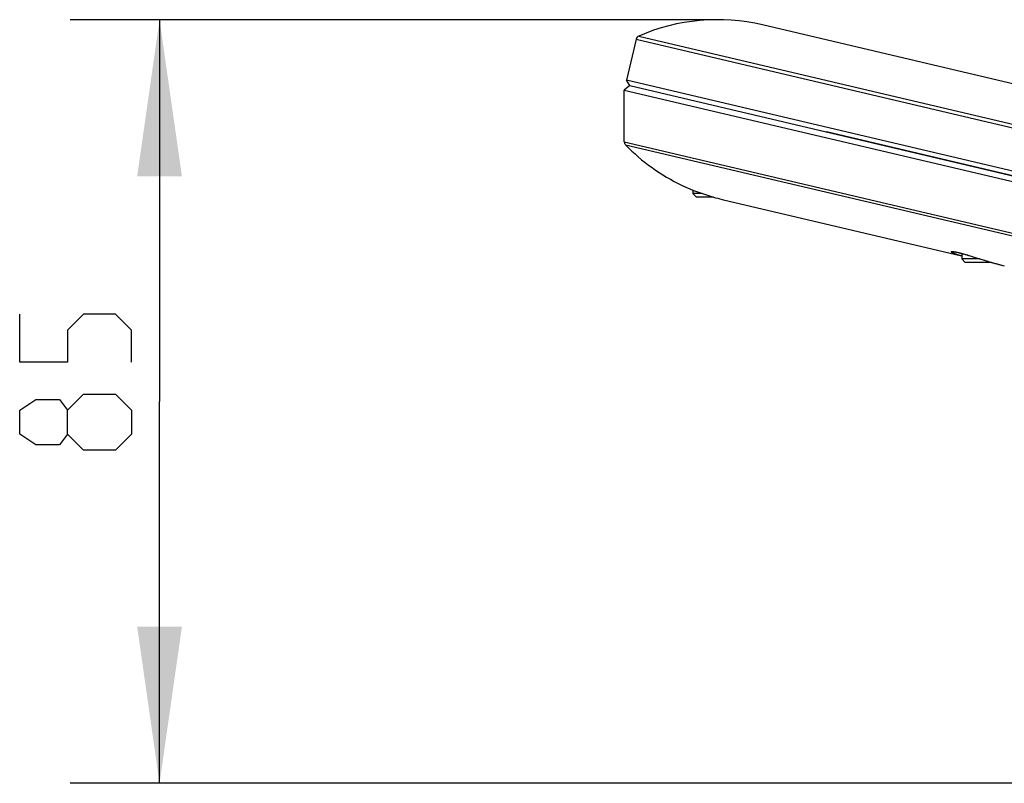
# Model space of a CAD drawing. Header units: millimetres. Extents: x 0 to 420, y 0 to 297.
# Tile 66 of 150: x 161 to 183, y 126 to 143. Entities that reach past the tile are written whole.
import ezdxf

# ---------------------------------------------------------------- set-up
doc = ezdxf.new("R2010")
doc.units = ezdxf.units.MM
doc.header["$LTSCALE"] = 23.1
doc.layers.get('0').update_dxf_attribs({"linetype": 'CONTINUOUS'})
for name, color, linetype in [('02___PRT_ALL_AXES', 7, 'CONTINUOUS'), ('DIM_PILOTEES', 7, 'CONTINUOUS'), ('FASEN', 7, 'CONTINUOUS')]:
    doc.layers.add(name, color=color, linetype=linetype)
doc.styles.get("Standard").update_dxf_attribs({"font": 'txt', "width": 0.7})
doc.dimstyles.new('DIMSTYLE_1', dxfattribs={"dimtxt": 2.5, "dimasz": 3.5, "dimexe": 2, "dimexo": 0, "dimtad": 1, "dimdec": 0, "dimlfac": 5, "dimdsep": 46, "dimtxsty": 'Standard', "dimblk": '_FILLED', "dimblk1": '_FILLED', "dimblk2": '_FILLED', "dimcen": 0, "dimazin": 2, "dimtp": 0.3, "dimtm": 0.3, "dimtfac": 1, "dimtdec": 0, "dimtofl": 0, "dimtmove": 0, "dimatfit": 3, "dimldrblk": '_FILLED', "dimfxl": 0, "dimtolj": 1, "dimarcsym": 0})

# ---------------------------------------------------------------- blocks, each defined once
blk = doc.blocks.new('_FILLED')
at = {"color": 0, "linetype": 'ByBlock'}
blk.add_solid([(0, 0), (-1, 0.1429), (-1, -0.1429)], dxfattribs=at)
blk = doc.blocks.new('*D8')
at = {"layer": 'DIM_PILOTEES', "color": 2, "linetype": 'Continuous'}
for p, q in [((176.84, 143.297), (162.375, 143.297)), ((164.375, 143.297), (164.375, 134.765)), ((164.375, 126.233), (164.375, 134.765)), ((190.247, 126.233), (162.375, 126.233))]:
    blk.add_line(p, q, dxfattribs=at)
at = {"layer": 'DIM_PILOTEES', "color": 2, "linetype": 'Continuous', "xscale": 3.5, "yscale": 3.5, "zscale": 3.5}
for p, rotation in [((164.375, 143.297), 90), ((164.375, 126.233), 270)]:
    blk.add_blockref('_FILLED', p, dxfattribs=dict(at, rotation=rotation))
at = {"layer": 'DIM_PILOTEES', "color": 2, "linetype": 'Continuous', "insert": (161.25, 135.556), "char_height": 2.5, "width": 5.625, "attachment_point": 2, "rotation": 90, "line_spacing_factor": 0.9}
blk.add_mtext('{\\ftxt;\\W0.0001;\\H0.0001;\\~}{\\ftxt;\\W1.5;\\H2.5; }{\\ftxt;\\W0.0001;\\H0.0001;\\~}', dxfattribs=at)

msp = doc.modelspace()

# ---------------------------------------------------------------- linework, layer by layer
at = {"color": 7, "linetype": 'Continuous'}
for p, q in [((175.0266, 142.8629), (174.8101, 141.9436)), ((175.0266, 142.8629), (189.846, 139.3734)), ((175.084, 142.9317), (189.8836, 139.4469)), ((174.8845, 141.8233), (174.8101, 141.9436)), ((188.3977, 138.7441), (174.8101, 141.9436)), ((174.8816, 141.823), (174.7587, 141.7257)), ((174.7587, 141.7257), (187.9928, 138.6094)), ((174.8816, 141.823), (191.1285, 137.9974)), ((191.0197, 138.024), (179.2775, 140.7889)), ((174.7587, 140.5693), (185.3525, 138.0747)), ((174.787, 140.4995), (185.2988, 138.0243)), ((176.0515, 139.5944), (176.0499, 139.5951)), ((176.051, 139.5946), (176.0499, 139.5951)), ((176.2929, 139.4894), (176.2929, 139.4133)), ((182.2923, 138.0233), (182.2896, 138.0239)), ((182.2923, 138.0233), (182.2977, 138.0221)), ((182.297, 138.0749), (182.297, 137.9533)), ((182.4486, 138.0314), (182.4887, 138.0192)), ((182.4887, 138.0192), (182.5311, 138.0062)), ((182.5311, 138.0062), (182.5756, 137.9925)), ((182.5756, 137.9925), (182.6708, 137.9628)), ((182.6708, 137.9628), (182.7474, 137.9391)), ((182.7474, 137.9391), (182.8008, 137.9227)), ((182.9663, 137.8733), (182.9991, 137.8639)), ((182.9666, 137.8733), (182.9693, 137.8725))]:
    msp.add_line(p, q, dxfattribs=at)
for points in [[(182.12, 138.1112), (182.1199, 138.1112), (182.1203, 138.1112), (182.1216, 138.1112), (182.1237, 138.1111), (182.1265, 138.1109), (182.13, 138.1107), (182.1342, 138.1102), (182.139, 138.1097), (182.1445, 138.109), (182.1505, 138.1081), (182.1572, 138.107), (182.1644, 138.1058), (182.1722, 138.1044), (182.1806, 138.1028), (182.1896, 138.101), (182.1991, 138.099), (182.2092, 138.0967), (182.2199, 138.0943), (182.2311, 138.0917), (182.2429, 138.0888), (182.2553, 138.0858), (182.2683, 138.0825), (182.2818, 138.079), (182.2959, 138.0752), (182.3106, 138.0713), (182.3258, 138.0671), (182.3417, 138.0627), (182.3581, 138.058), (182.375, 138.0531), (182.3926, 138.048), (182.4107, 138.0427), (182.4294, 138.0372), (182.4486, 138.0314)], [(182.8008, 137.9227), (182.8282, 137.9143), (182.856, 137.9059), (182.8842, 137.8975), (182.9127, 137.889), (182.9417, 137.8805), (182.9663, 137.8733)], [(182.9991, 137.8639), (183.0621, 137.8462), (183.1248, 137.8293), (183.1868, 137.8133), (183.2491, 137.798)]]:
    msp.add_lwpolyline(points, dxfattribs=at)
for centre, radius, start, end in [((175.1239, 142.84), 0.1, 113.52003, 166.75), ((174.8587, 140.5693), 0.1, 180, 224.22591), ((178.0153, 143.7777), 4.6213, 244.85092, 254.09815), ((177.9636, 143.6144), 4.4501, 254.16229, 256.74505)]:
    msp.add_arc(centre, radius, start, end, dxfattribs=at)
for points, knots in [([(182.0818, 138.0931), (182.0772, 138.0959), (182.0708, 138.1), (182.0634, 138.1082), (182.0657, 138.1135), (182.0723, 138.1168), (182.0784, 138.1172), (182.083, 138.1174)], [0, 0, 0, 0, 0.3515025, 0.538548, 0.6063771, 0.6964133, 1, 1, 1, 1]), ([(182.1139, 138.0774), (182.1107, 138.0787), (182.0998, 138.0835), (182.089, 138.0888), (182.0818, 138.0931)], [0, 0, 0, 0, 0.2906292, 1, 1, 1, 1]), ([(182.083, 138.1174), (182.0876, 138.1176), (182.1135, 138.117), (182.1391, 138.1126), (182.16, 138.1086)], [0, 0, 0, 0, 0.1772413, 1, 1, 1, 1]), ([(182.2896, 138.0239), (182.2714, 138.0282), (182.212, 138.0432), (182.153, 138.0608), (182.1139, 138.0774)], [0, 0, 0, 0, 0.3065635, 1, 1, 1, 1]), ([(182.16, 138.1086), (182.1646, 138.1077), (182.1846, 138.1037), (182.2046, 138.0992), (182.2199, 138.0956)], [0, 0, 0, 0, 0.2283159, 1, 1, 1, 1]), ([(182.2199, 138.0956), (182.3308, 138.0692), (182.5791, 137.9919), (182.8267, 137.9138), (182.9666, 137.8733)], [0, 0, 0, 0, 0.4390407, 1, 1, 1, 1]), ([(182.9693, 137.8725), (182.9928, 137.8657), (183.0857, 137.8393), (183.1791, 137.8147), (183.2492, 137.798)], [0, 0, 0, 0, 0.2537735, 1, 1, 1, 1])]:
    msp.add_open_spline(points, degree=3, knots=knots, dxfattribs=at)
at = {"layer": '02___PRT_ALL_AXES', "color": 7, "linetype": 'Continuous'}
for p, q in [((189.7998, 140.3659), (177.8484, 143.1801)), ((174.7587, 140.5693), (174.7587, 141.7257)), ((176.9433, 139.2828), (182.2896, 138.0239))]:
    msp.add_line(p, q, dxfattribs=at)
for centre, start, end in [((176.8399, 138.8973), 76.75, 113.52003), ((177.9401, 143.5685), 224.22591, 244.55902)]:
    msp.add_arc(centre, 4.4, start, end, dxfattribs=at)
at = {"layer": 'DIM_PILOTEES', "color": 2, "linetype": 'Continuous'}
for points in [[(163.75, 135.6457), (163.75, 136.36), (163.3929, 136.7171), (162.6786, 136.7171), (162.3214, 136.36), (162.3214, 135.6457), (161.25, 135.6457), (161.25, 136.7171)], [(162.3214, 134.0385), (162.1429, 133.8004), (161.6071, 133.8004), (161.25, 134.0385), (161.25, 134.5743), (161.6071, 134.8124), (162.1429, 134.8124), (162.3214, 134.5743), (162.6786, 134.9314), (163.3929, 134.9314), (163.75, 134.5743), (163.75, 134.0385), (163.3929, 133.6814)], [(163.3929, 133.6814), (162.6786, 133.6814), (162.3214, 134.0385), (162.3214, 134.5743)]]:
    msp.add_lwpolyline(points, dxfattribs=at)
at = {"layer": 'FASEN', "color": 7, "linetype": 'Continuous'}
for p, q in [((176.3729, 139.3333), (176.2929, 139.4133)), ((176.4958, 139.4133), (176.2929, 139.4133)), ((176.7493, 139.3333), (176.3729, 139.3333)), ((182.377, 137.8733), (182.297, 137.9533)), ((182.7015, 137.9533), (182.297, 137.9533)), ((182.9663, 137.8733), (182.377, 137.8733))]:
    msp.add_line(p, q, dxfattribs=at)

# ---------------------------------------------------------------- dimensions: what is measured, and where the dimension line sits
at = {"layer": 'DIM_PILOTEES', "color": 2, "linetype": 'Continuous'}
dim = msp.add_linear_dim(base=(164.375, 143.2973), p1=(190.2467, 126.2333), p2=(176.8399, 143.2973), angle=90, text='{\\ftxt;\\W0.0001;\\H0.0001;\\~}{\\ftxt;\\W1.5;\\H2.5; }{\\ftxt;\\W0.0001;\\H0.0001;\\~}', dimstyle='DIMSTYLE_1', dxfattribs=at)
dim.commit()
dim.dimension.update_dxf_attribs({"geometry": '*D8', "text_midpoint": (164.375, 135.1993), "dimtype": 160})

doc.saveas('drawing.dxf')
